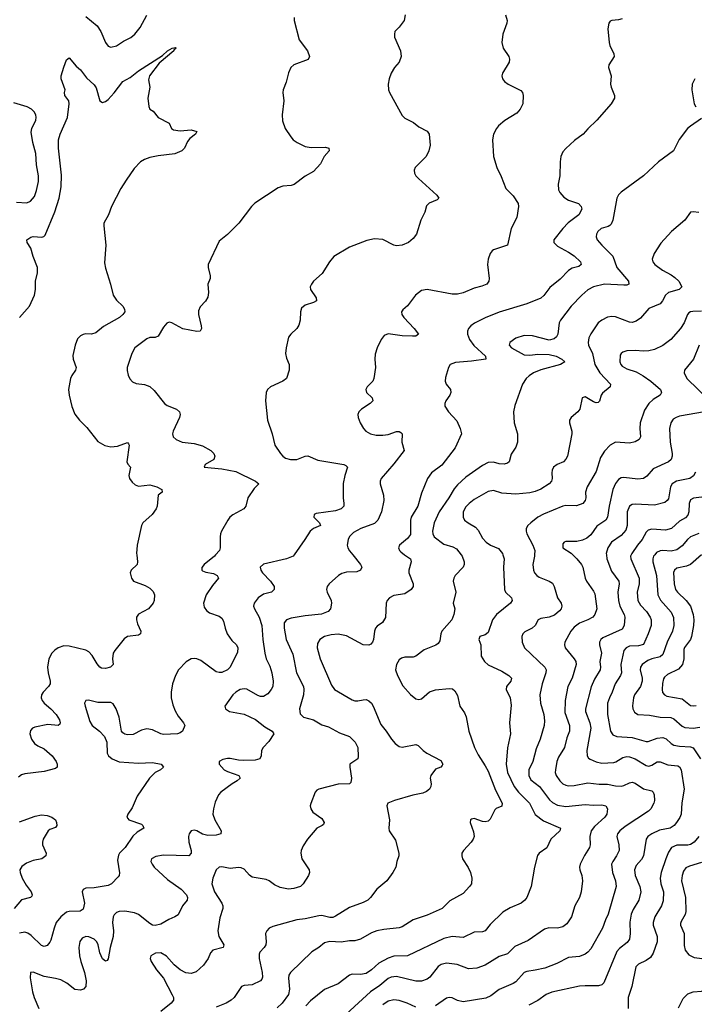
# Model space of a CAD drawing. Header units: inches. Extents: x 990586 to 1117858, y 769490 to 892071.
# Tile 186 of 248: x 1051512 to 1056377, y 856761 to 863855. Entities that reach past the tile are written whole.
import ezdxf

# ---------------------------------------------------------------- set-up
doc = ezdxf.new("R2010")
doc.units = ezdxf.units.IN
doc.header["$MEASUREMENT"] = 0
doc.layers.add('B0855', color=7, linetype='Continuous')
doc.layers.add('B0856', color=7, linetype='Continuous')

msp = doc.modelspace()

# ---------------------------------------------------------------- linework, layer by layer
at = {"layer": 'B0855', "color": 6}
for points, elevation in [([(1052356, 860000), (1052361.4, 859950), (1052359, 859930), (1052315.9, 859890), (1052309.1, 859870), (1052318.7, 859830), (1052333.8, 859810), (1052417.9, 859777.9), (1052450, 859759.4), (1052475, 859735), (1052485, 859710), (1052481.2, 859670), (1052474.1, 859650), (1052440.4, 859610), (1052370, 859572.2), (1052355, 859550), (1052354.6, 859530), (1052361.4, 859501.4), (1052385.9, 859450), (1052384.2, 859430), (1052370, 859421.6), (1052290, 859411.3), (1052265, 859395), (1052198.3, 859310), (1052187.5, 859290), (1052180.8, 859250), (1052186.2, 859210), (1052167.9, 859190), (1052130, 859179.3), (1052102.8, 859182.8), (1052090, 859189.9), (1052070, 859214.8), (1052034.9, 859274.9), (1052010, 859301.2), (1051990, 859311.6), (1051870, 859341.5), (1051830, 859342.6), (1051790, 859330), (1051766.4, 859313.6), (1051744.2, 859290), (1051721.8, 859250), (1051713.5, 859190), (1051717.4, 859150), (1051732.5, 859090), (1051731.5, 859070), (1051720.9, 859050), (1051681.5, 859010), (1051669.1, 858990), (1051667.1, 858970), (1051673.8, 858950), (1051689, 858930), (1051737.4, 858890), (1051774.3, 858850), (1051798.7, 858810), (1051804.5, 858790), (1051801.3, 858778.7), (1051790.5, 858769.5), (1051715.9, 858775.9), (1051622.5, 858757.5), (1051605.3, 858750), (1051590, 858734.2), (1051584.9, 858710), (1051598.1, 858670), (1051620, 858640), (1051642.9, 858622.9), (1051690, 858601.5), (1051746.5, 858550), (1051775, 858510), (1051782.9, 858490), (1051781.5, 858470), (1051770, 858460.2), (1051690, 858437.7), (1051550, 858422.4), (1051526.1, 858413.9), (1051503.1, 858396.9)], 2500), ([(1052925.3, 860000), (1052916.3, 859990), (1052842.6, 859930), (1052826.9, 859906.9), (1052824.9, 859890), (1052830, 859885.1), (1052853.8, 859873.8), (1052910, 859864.6), (1052935.4, 859850), (1052945.5, 859830), (1052901.9, 859778.1), (1052857.9, 859710), (1052837.7, 859650), (1052842.2, 859622.2), (1052858.4, 859598.4), (1052880.7, 859580.7), (1052950, 859556.7), (1052970, 859542.3), (1052981.6, 859521.6), (1052993.5, 859470), (1053009, 859430), (1053042.5, 859382.5), (1053075.5, 859350), (1053085.9, 859330), (1053082.5, 859297.5), (1053029.5, 859190), (1053010.1, 859170), (1052970, 859152.6), (1052950, 859150.7), (1052930, 859156.6), (1052818.6, 859238.6), (1052790, 859251), (1052770, 859253.3), (1052750, 859249.8), (1052712, 859228), (1052658.2, 859170), (1052636.1, 859130), (1052614.8, 859070), (1052603.6, 859010), (1052604.6, 858970), (1052617.5, 858917.5), (1052634.6, 858874.6), (1052656.2, 858836.2), (1052694.5, 858790), (1052703.6, 858770), (1052686.2, 858730), (1052670, 858717.8), (1052650, 858710.6), (1052550, 858704.9), (1052530, 858709.4), (1052470, 858739), (1052430, 858745.8), (1052390, 858735.2), (1052330, 858704.8), (1052290, 858701.3), (1052270, 858706.5), (1052256.1, 858716.1), (1052246.7, 858730), (1052229.7, 858830), (1052209, 858890), (1052186.3, 858926.3), (1052170, 858935.3), (1052076.3, 858936.3), (1052008.8, 858951.2), (1051988.4, 858950), (1051980.6, 858930), (1051983.7, 858910), (1052017.3, 858797.3), (1052034.5, 858770), (1052088.2, 858728.2), (1052123.6, 858690), (1052140.1, 858650), (1052143.2, 858570), (1052152.2, 858550), (1052179.2, 858530), (1052230, 858507.6), (1052370, 858497.9), (1052470, 858503.5), (1052533.1, 858490), (1052550.4, 858470.4), (1052528, 858450), (1052489, 858430), (1052448.2, 858390), (1052360.6, 858259.4), (1052324.3, 858175.7), (1052292.1, 858130), (1052285.7, 858110), (1052300.2, 858090), (1052390, 858058.5), (1052401.5, 858050), (1052407.8, 858030), (1052359.6, 858000.4), (1052328.2, 857971.8), (1052272.4, 857890), (1052231.7, 857850), (1052224.1, 857835.9), (1052218.6, 857798.6), (1052231.8, 857708.2), (1052230.7, 857690), (1052221.7, 857678.3), (1052174.8, 857630), (1052150, 857616.3), (1052050, 857599.2), (1051990, 857596.5), (1051971.1, 857588.9), (1051963.5, 857570), (1051978.6, 857490), (1051970, 857445.7), (1051948.7, 857431.3), (1051870, 857430.5), (1051850, 857425), (1051809.4, 857390), (1051776.4, 857350), (1051760.1, 857310), (1051736.9, 857223.1), (1051730, 857207.9), (1051710, 857185.3), (1051690, 857178.4), (1051670, 857184.5), (1051595.4, 857255.4), (1051570, 857272.6), (1051550, 857279.6), (1051510, 857273.6)], 2600), ([(1053491.8, 860000), (1053484.8, 859990), (1053437.3, 859970), (1053270, 859931.6), (1053246.9, 859910), (1053250.5, 859890), (1053263.3, 859870), (1053321.6, 859810), (1053346.3, 859770), (1053347.5, 859750), (1053329.2, 859730.8), (1053270, 859715.9), (1053231, 859690), (1053202.3, 859650), (1053198.3, 859630), (1053204.9, 859610), (1053239.7, 859550), (1053258, 859490), (1053265.3, 859390), (1053279.6, 859290), (1053289.5, 859249.5), (1053316.5, 859196.5), (1053331.6, 859148.4), (1053341.1, 859090), (1053336.8, 859050), (1053326.7, 859030), (1053301.1, 858998.9), (1053270, 858979.7), (1053250, 858979.3), (1053230, 858986.1), (1053150, 859031.8), (1053130, 859035), (1053103, 859030), (1053070, 859010.7), (1053049.2, 858990.8), (1052991.7, 858910), (1052995.7, 858890), (1053026.1, 858870), (1053130, 858852.3), (1053213.2, 858813.2), (1053280.3, 858760.3), (1053332.3, 858730), (1053344.4, 858710), (1053310, 858653.6), (1053267.8, 858610), (1053256.6, 858590), (1053253.4, 858550), (1053245.2, 858530), (1053210, 858519.6), (1053123.4, 858516.6), (1053090, 858519), (1053030, 858532.2), (1053010, 858531.8), (1052976.5, 858523.5), (1052951.7, 858510), (1052950.4, 858490), (1052987.8, 858450), (1053010, 858437.6), (1053093.5, 858410), (1053101.9, 858390), (1053081.1, 858370), (1053045.4, 858350), (1052963.8, 858290), (1052945.7, 858270), (1052922.8, 858217.2), (1052909.5, 858170), (1052905.5, 858130), (1052919.9, 858090), (1052966, 858010), (1052963.2, 857990), (1052930, 857980.4), (1052870, 857977.4), (1052830, 857987), (1052790, 858009.7), (1052770, 858014.4), (1052750, 858010.8), (1052733.6, 857990), (1052728.9, 857970), (1052732, 857930), (1052750.1, 857869.9), (1052750, 857849), (1052731.8, 857830), (1052550, 857834.8), (1052495, 857825), (1052463.6, 857810), (1052458.9, 857790), (1052466.5, 857770), (1052481.8, 857750), (1052578.9, 857658.9), (1052676.8, 857590), (1052716.3, 857550), (1052723.2, 857530), (1052719.1, 857510), (1052685.3, 857470), (1052654, 857406), (1052631.7, 857390), (1052587.4, 857372.6), (1052530, 857339.1), (1052490, 857328.2), (1052470, 857332.1), (1052450, 857342.6), (1052370, 857406.8), (1052340.7, 857420.7), (1052270, 857432.9), (1052230.4, 857429.6), (1052210, 857421.1), (1052193.6, 857406.4), (1052186, 857390), (1052182.4, 857350), (1052189.2, 857290), (1052186.6, 857250), (1052163.9, 857170), (1052151.4, 857088.6), (1052142.7, 857077.3), (1052130, 857070.9), (1052110, 857088.1), (1052090.6, 857130.6), (1052077.7, 857190), (1052068.6, 857210), (1052050, 857230.2), (1052010, 857247.2), (1051990, 857248.4), (1051962.9, 857237.1), (1051946.4, 857213.6), (1051938.8, 857170), (1051943, 857110), (1051952.2, 857070), (1051980.4, 856990), (1051992.9, 856930), (1051989.8, 856890.2), (1051973.3, 856870), (1051950, 856861.5), (1051910, 856867.1), (1051852.6, 856912.6), (1051810, 856936.3), (1051770, 856947.9), (1051690, 856961.2), (1051610, 856992.1), (1051590.1, 856989.9), (1051588.5, 856951.5), (1051605.9, 856850), (1051617.1, 856810), (1051650.2, 856730)], 2700), ([(1053913.6, 860000), (1053970.5, 859930), (1053979.5, 859910), (1053970.2, 859890), (1053944.1, 859875.9), (1053870, 859873.9), (1053835.2, 859864.8), (1053812.4, 859850), (1053745.2, 859790), (1053730.5, 859770), (1053724.7, 859750), (1053728.7, 859730), (1053758.7, 859670), (1053761.5, 859650), (1053753.3, 859610), (1053737.5, 859590), (1053688.9, 859571.1), (1053570, 859560.6), (1053470, 859542.8), (1053435.6, 859530), (1053420.2, 859510), (1053420.1, 859470), (1053434.5, 859390), (1053483.2, 859283.2), (1053508.8, 859150), (1053559.1, 859050), (1053562.2, 859030), (1053559, 858990), (1053529.8, 858890), (1053534.5, 858854.5), (1053557.9, 858830), (1053630, 858810), (1053690, 858774.4), (1053739.4, 858759.4), (1053817.8, 858717.8), (1053890, 858690.5), (1053930.8, 858650), (1053950.1, 858610), (1053953.1, 858546.9), (1053950.8, 858529.2), (1053894.3, 858490), (1053893.3, 858470), (1053904.4, 858390), (1053901.4, 858358.6), (1053891.8, 858348.2), (1053810, 858345.8), (1053668.5, 858311.5), (1053655.3, 858304.7), (1053642, 858290), (1053611.5, 858208.5), (1053606.9, 858190), (1053610.7, 858170), (1053626.3, 858146.3), (1053690, 858100.1), (1053708.7, 858070), (1053703, 858057), (1053693.6, 858050), (1053655, 858030), (1053588.8, 857951.2), (1053557.3, 857902.7), (1053542.6, 857870), (1053538.9, 857850), (1053546.1, 857810), (1053599.5, 857730), (1053602.6, 857710), (1053595.9, 857690), (1053556.8, 857630), (1053536.3, 857610), (1053490, 857595.2), (1053450, 857589.9), (1053390, 857602.9), (1053350, 857620.7), (1053311, 857650), (1053290, 857659.7), (1053190, 857677.8), (1053170, 857690.4), (1053130, 857733.4), (1053110, 857743.4), (1053090, 857745.8), (1053030, 857738.6), (1052969.8, 857750.2), (1052950, 857748.6), (1052930, 857730.8), (1052904, 857670), (1052897.4, 857630), (1052918.1, 857570), (1052969.6, 857490), (1052976.5, 857470), (1052976.5, 857450), (1052956, 857384), (1052941.7, 857290), (1052947.3, 857250), (1052984.5, 857190), (1052978.5, 857170), (1052905.5, 857150), (1052888.5, 857131.5), (1052870.5, 857090), (1052836.9, 857043.1), (1052784.3, 856995.7), (1052750, 856982.3), (1052710, 856987.3), (1052670, 857010.1), (1052625.5, 857045.5), (1052570, 857106.5), (1052530, 857131.2), (1052491.1, 857128.9), (1052458, 857110), (1052453.7, 857090), (1052461, 857070), (1052499.2, 857010), (1052549.5, 856949.5), (1052612.9, 856830), (1052620.4, 856810), (1052621.2, 856790), (1052605.7, 856770), (1052531.3, 856710)], 2800), ([(1054287.9, 860000), (1054329.5, 859969.5), (1054335, 859950), (1054318.2, 859890), (1054317.8, 859870), (1054349.2, 859790), (1054348.9, 859770), (1054334.6, 859750), (1054290, 859719), (1054210, 859707), (1054178.3, 859690), (1054161.6, 859670), (1054155.1, 859650), (1054150, 859548.5), (1054129.1, 859510.9), (1054090, 859486.4), (1054077.3, 859470), (1054070.7, 859449.3), (1054063.9, 859390), (1054057.5, 859370), (1054045.3, 859354.7), (1054030, 859347.4), (1053990, 859350.7), (1053870, 859416.2), (1053810, 859428.4), (1053758.1, 859421.9), (1053710, 859409.7), (1053676.3, 859390), (1053658.8, 859361.2), (1053656.6, 859330), (1053679, 859250), (1053760.9, 859060.9), (1053782.4, 859030), (1053910, 858954.7), (1053930, 858947.6), (1053950, 858947), (1053990, 858955.7), (1054010, 858955.8), (1054030, 858948.5), (1054049.5, 858929.5), (1054060.7, 858910), (1054116.7, 858776.7), (1054155.9, 858730), (1054192.4, 858670), (1054219.4, 858639.4), (1054250, 858618.4), (1054270, 858614.2), (1054370, 858632.1), (1054385.5, 858625.5), (1054421.3, 858590), (1054449.1, 858570), (1054550, 858518), (1054563.1, 858490), (1054559.7, 858480.3), (1054550.2, 858470), (1054510, 858456), (1054477.9, 858410), (1054473.4, 858390), (1054479.7, 858350), (1054477.7, 858330), (1054466.7, 858310), (1054446.6, 858293.4), (1054418.5, 858281.5), (1054346.9, 858266.9), (1054215, 858230), (1054166.2, 858210), (1054160.4, 858190), (1054178.2, 858090), (1054173.5, 858030), (1054176.3, 858010), (1054222.3, 857942.3), (1054245.6, 857850), (1054246.2, 857830), (1054231.5, 857790), (1054223.8, 857750), (1054203.8, 857710), (1054159.8, 857650), (1054087.3, 857590), (1054043.3, 857530), (1054021.9, 857510), (1053990, 857493.2), (1053890, 857459.2), (1053790, 857394.7), (1053770, 857387), (1053750, 857386.8), (1053690, 857401.3), (1053670, 857399), (1053570, 857376.9), (1053510, 857368.9), (1053338.1, 857321.9), (1053311.1, 857308.9), (1053294.7, 857290), (1053285.7, 857270), (1053289.6, 857210), (1053286.6, 857190), (1053275.7, 857170), (1053243.4, 857136.6), (1053238.2, 857121.8), (1053240.1, 857090), (1053260.9, 856990), (1053262.6, 856957.4), (1053258.1, 856941.9), (1053249.4, 856930.6), (1053190, 856901.7), (1053130, 856895.9), (1053110.8, 856889.2), (1053060.1, 856810), (1053036.3, 856790), (1053001.7, 856770), (1052930, 856741.3)], 2900), ([(1054695.5, 860000), (1054703.4, 859990), (1054718.1, 859950), (1054717.1, 859930), (1054710, 859909.9), (1054653.8, 859850), (1054642.5, 859830), (1054638.7, 859810), (1054657.3, 859730), (1054637.9, 859650), (1054650.1, 859610), (1054644.2, 859570), (1054627.7, 859530), (1054556.4, 859450), (1054548.2, 859430), (1054541.3, 859378.7), (1054530, 859359.7), (1054512.4, 859347.6), (1054430, 859313.8), (1054370, 859269.9), (1054350, 859261.7), (1054290, 859261.3), (1054264.9, 859255.1), (1054250, 859243.8), (1054230.8, 859210), (1054223.5, 859170), (1054236.7, 859130), (1054275.9, 859055.9), (1054330, 858993.9), (1054370, 858962), (1054390, 858956), (1054410, 858961.1), (1054468.6, 859011.4), (1054510, 859027.7), (1054610, 859036.6), (1054632.7, 859032.7), (1054650, 859020.2), (1054670, 858984.9), (1054686.2, 858910), (1054720.6, 858860.6), (1054732.9, 858832.9), (1054750.4, 858730), (1054791.6, 858611.6), (1054818, 858558), (1054870, 858479.9), (1054890, 858441.2), (1054943.8, 858303.8), (1054992.3, 858210), (1054990, 858187.4), (1054949.3, 858170.7), (1054938.3, 858161.7), (1054904.2, 858095.9), (1054890, 858080.5), (1054870, 858075.3), (1054850, 858078.4), (1054790, 858098.8), (1054770, 858095.8), (1054762.9, 858090), (1054759.8, 858070), (1054784.1, 858004.1), (1054789.1, 857970), (1054782.2, 857950), (1054767.1, 857930), (1054711.8, 857870), (1054701.3, 857850), (1054699.8, 857830), (1054705.4, 857810), (1054746.9, 857746.9), (1054764, 857710), (1054772.4, 857670), (1054770.1, 857630), (1054757.1, 857610), (1054710, 857560.1), (1054613.2, 857506.8), (1054560.1, 857450), (1054450, 857402.7), (1054349.8, 857370.2), (1054270, 857319.5), (1054248.3, 857311.7), (1054139.1, 857300.9), (1054088, 857290), (1054050, 857276.8), (1053970, 857231), (1053930, 857218.5), (1053890, 857218.4), (1053830, 857209.4), (1053750, 857213.6), (1053710, 857202.8), (1053670, 857169.6), (1053620.2, 857139.8), (1053465.3, 856990), (1053454.1, 856970), (1053450, 856950), (1053458.4, 856870), (1053450, 856830.9), (1053405.3, 856770), (1053370, 856735.2)], 3000), ([(1054997.4, 860000), (1055005.8, 859970), (1055001, 859910), (1055008.8, 859750), (1055015.2, 859730), (1055058.2, 859690), (1055064.7, 859670), (1055051.2, 859650), (1054950, 859568.5), (1054922.3, 859530), (1054890, 859439.9), (1054870, 859423), (1054830.2, 859410), (1054823.4, 859390), (1054838.5, 859350), (1054840.4, 859270), (1054863.8, 859230), (1054890, 859207.9), (1054990, 859161.7), (1055039.5, 859130), (1055059.4, 859110), (1055054.2, 859090), (1055022.1, 859050), (1055019.3, 859030), (1055050.1, 858970), (1055056.2, 858916.2), (1055043.9, 858790), (1055052.2, 858710), (1055030.2, 858609.8), (1055021.2, 858490), (1055031.2, 858430), (1055077.3, 858330), (1055109.3, 858289.3), (1055188.5, 858210), (1055229.5, 858129.5), (1055290, 858083.9), (1055411.8, 858030), (1055406.9, 858010), (1055343.5, 857950), (1055312.7, 857887.3), (1055258.5, 857850), (1055247.1, 857832.9), (1055223.7, 857750), (1055201.1, 857610), (1055170, 857529.8), (1055156.1, 857510), (1055127.6, 857490), (1055050, 857456.7), (1054996, 857424), (1054904.5, 857335.5), (1054870, 857289.5), (1054850, 857282.2), (1054790, 857279.5), (1054710, 857241.6), (1054630, 857248.3), (1054570, 857234.3), (1054310, 857110.9), (1054210, 857107.2), (1054170, 857094.1), (1054102.5, 857057.5), (1054049.7, 857010), (1054010, 856983.6), (1053970, 856976.4), (1053910, 856979), (1053890, 856970.5), (1053810, 856909.3), (1053710, 856866.8), (1053610, 856787), (1053577, 856750)], 3100), ([(1055225.3, 860000), (1055224.9, 859990), (1055213.4, 859930), (1055217.4, 859890), (1055225.6, 859870), (1055241.1, 859850), (1055257.7, 859837.7), (1055330.6, 859810.6), (1055354.2, 859794.2), (1055367.3, 859770), (1055390.6, 859690.6), (1055416.4, 859650), (1055422.1, 859630), (1055416.6, 859610), (1055404.9, 859595.1), (1055370, 859565), (1055330, 859549.3), (1055270, 859541.6), (1055252.4, 859530), (1055230.2, 859489.8), (1055207.9, 859472.1), (1055155.3, 859444.7), (1055141, 859430), (1055134.1, 859410), (1055135.5, 859370), (1055153.7, 859330), (1055298.3, 859190), (1055308.7, 859170), (1055306.5, 859150), (1055279, 859070), (1055262.5, 858990), (1055267, 858930), (1055293.2, 858850), (1055296.8, 858803.2), (1055293.8, 858770), (1055265.3, 858670), (1055237.4, 858602.6), (1055212.2, 858510), (1055184, 858450), (1055182.9, 858410), (1055198.6, 858378.6), (1055261.1, 858330), (1055333.9, 858233.9), (1055355.1, 858215.1), (1055390, 858196.8), (1055450, 858186.3), (1055590, 858199.9), (1055650, 858195), (1055710, 858197.1), (1055738.8, 858190), (1055751.9, 858170), (1055746.5, 858130), (1055732.2, 858110), (1055658, 858042), (1055634.1, 858010), (1055623.2, 857970), (1055626.5, 857910), (1055620.2, 857890), (1055586, 857834), (1055554.3, 857770), (1055549.2, 857750), (1055550.5, 857730), (1055565.3, 857690), (1055571, 857650), (1055561, 857570), (1055549.8, 857530.2), (1055515.7, 857470), (1055491.6, 857390), (1055458.9, 857341.1), (1055430, 857318.2), (1055390, 857310), (1055328.7, 857311.3), (1055297.5, 857302.5), (1055179.3, 857220.7), (1055083.2, 857176.8), (1055030, 857124.2), (1054970, 857104.4), (1054870, 857043.4), (1054810, 857021.8), (1054750, 857015.9), (1054666.6, 857046.6), (1054590, 857056.1), (1054552.9, 857047.1), (1054530, 857034), (1054470, 856957.2), (1054450, 856942.8), (1054410, 856928), (1054370, 856926.8), (1054230, 856961), (1054190, 856956.9), (1054170, 856946.7), (1054110, 856896.2), (1054041.9, 856850), (1053810, 856637.8)], 3200), ([(1055501, 860000), (1055530.6, 859970.6), (1055563.2, 859930), (1055572.8, 859910), (1055591, 859831), (1055599.8, 859810), (1055650, 859738.2), (1055658.9, 859718.9), (1055675, 859610), (1055660.5, 859570), (1055644.6, 859550), (1055610, 859531.1), (1055550, 859507.6), (1055510, 859479.1), (1055486.2, 859450), (1055443.9, 859370), (1055440.7, 859350), (1055445.3, 859330), (1055511.1, 859250), (1055523.6, 859230), (1055526, 859210), (1055496.3, 859110), (1055466.2, 859050), (1055445.8, 858950), (1055444.5, 858864.5), (1055476.4, 858770), (1055476.5, 858730), (1055458.2, 858681.8), (1055440.4, 858610), (1055398.2, 858541.8), (1055385.3, 858510), (1055375.3, 858450), (1055374.7, 858430), (1055381, 858410), (1055407.9, 858370), (1055428.5, 858350), (1055450, 858339.1), (1055470, 858335.1), (1055510, 858336.9), (1055610, 858357.3), (1055690, 858347.9), (1055750, 858346.6), (1055810, 858334.3), (1055850, 858332.6), (1055870, 858337.2), (1055910, 858357.2), (1055930, 858360.6), (1055950, 858353.2), (1056010, 858313.7), (1056070, 858298.6), (1056080.8, 858290), (1056088.2, 858270), (1056089.4, 858230), (1056084.8, 858210), (1056063.4, 858170), (1056047.9, 858152.1), (1055878.2, 858041.8), (1055839.1, 858010), (1055823.8, 857990), (1055818.4, 857970), (1055833.8, 857910), (1055834.4, 857870), (1055816.9, 857830), (1055789.1, 857790), (1055780.5, 857770), (1055788.1, 857710), (1055810, 857650), (1055814.7, 857610), (1055756.1, 857410), (1055736.6, 857370), (1055715.9, 857310), (1055630, 857161.2), (1055610, 857137.4), (1055590, 857122.1), (1055550, 857105.7), (1055470, 857098.2), (1055385.2, 857054.8), (1055298.4, 857021.6), (1055230, 857005.6), (1055170, 856998.2), (1055150, 856991), (1055090, 856922.6), (1055070, 856910.1), (1054970, 856867.7), (1054910, 856823), (1054874.8, 856805.2), (1054710, 856779.5), (1054670, 856789.3), (1054630, 856807.9), (1054610, 856810.8), (1054590, 856804.8), (1054510, 856750.9)], 3300), ([(1055743.4, 860000), (1055747.3, 859970), (1055781.1, 859881.1), (1055832.3, 859810), (1055834.8, 859790), (1055826.8, 859730), (1055831, 859670), (1055840.5, 859630), (1055870.5, 859570), (1055875.3, 859550), (1055871.6, 859490), (1055856, 859464), (1055718.2, 859401.8), (1055702.4, 859390), (1055692.7, 859370), (1055693.3, 859350), (1055707.2, 859290), (1055696, 859230), (1055700.7, 859190), (1055698.4, 859170), (1055657.4, 859102.6), (1055632.9, 859047.1), (1055592.3, 858890), (1055592.5, 858870), (1055624.7, 858790), (1055631.7, 858750), (1055602.6, 858590), (1055604.9, 858550), (1055614.5, 858534.5), (1055626.1, 858526.1), (1055670, 858507), (1055710, 858497.7), (1055796.3, 858503.7), (1055811.4, 858508.6), (1055860.8, 858539.2), (1055890, 858545.7), (1055910, 858543.4), (1055950, 858528.8), (1056030, 858481.1), (1056050, 858477.5), (1056070, 858483), (1056110, 858506.9), (1056130, 858508.1), (1056186.4, 858486.4), (1056257.9, 858477.9), (1056271.5, 858471.5), (1056281.5, 858450), (1056303.1, 858310), (1056288.4, 858211.6), (1056282.9, 858130), (1056273.5, 858106.5), (1056249.1, 858070), (1056231.1, 858048.9), (1056204.1, 858030), (1056125.6, 858014.4), (1056072, 857990), (1056042.2, 857970), (1056030, 857950), (1056011.7, 857830), (1055996.8, 857803.2), (1055959.1, 857760.9), (1055946.3, 857730), (1055950, 857690), (1055985.3, 857610), (1055991.4, 857570), (1055977.8, 857510), (1055937.1, 857442.9), (1055922.6, 857410), (1055913.3, 857353.3), (1055915.8, 857270), (1055909.3, 857230.7), (1055893.7, 857206.3), (1055837, 857163), (1055819, 857141), (1055724, 856916), (1055710, 856902), (1055686.9, 856893.1), (1055590, 856894.6), (1055550, 856890.9), (1055350, 856849.4), (1055310, 856830.5), (1055250, 856787.3), (1055185, 856755)], 3400), ([(1055921.6, 860000), (1055917.6, 859990), (1055918.8, 859970), (1055979.5, 859830), (1055979.7, 859790), (1055965.9, 859730), (1055970.6, 859670), (1055990, 859636.5), (1056032.7, 859590), (1056059.4, 859550), (1056066, 859530), (1056066, 859490), (1056045.4, 859430), (1056010, 859354), (1055975.2, 859344.8), (1055910, 859340.6), (1055885.7, 859330), (1055869.2, 859310), (1055848.2, 859210), (1055851.9, 859148.1), (1055845.1, 859130), (1055805.5, 859070), (1055785.8, 859010), (1055764.6, 858970), (1055751.8, 858930), (1055750.2, 858850), (1055773.9, 858730), (1055790, 858702.9), (1055819.3, 858690), (1055930, 858682.2), (1056030, 858655.2), (1056045.2, 858654.8), (1056110, 858678), (1056150, 858683.6), (1056174.6, 858674.6), (1056210, 858641), (1056230, 858629.1), (1056270, 858619.6), (1056350, 858615.2), (1056368.2, 858608.2), (1056421.1, 858530)], 3500), ([(1056092.1, 860000), (1056083.4, 859990), (1056077.1, 859970), (1056077.3, 859950), (1056104.1, 859850), (1056113, 859710), (1056132.2, 859672.2), (1056210, 859587.2), (1056226.9, 859547), (1056230.6, 859490), (1056219.4, 859450), (1056182, 859370), (1056150, 859281.3), (1056130, 859264.7), (1056070, 859249.5), (1056042.9, 859237.1), (1056002.1, 859210), (1055989.4, 859190.6), (1055987.8, 859170), (1056001.5, 859110), (1056001.8, 859090), (1055989.7, 859050.3), (1055946.5, 858990), (1055938.8, 858970), (1055931.8, 858911.8), (1055934.6, 858890), (1055946.4, 858866.4), (1055970, 858849.8), (1056055, 858845), (1056130.8, 858830.8), (1056207.4, 858827.4), (1056230, 858818), (1056290, 858765.1), (1056310, 858754.8), (1056370, 858749.5), (1056416.6, 858756.6)], 3600), ([(1056429.5, 860000), (1056350, 859930.6), (1056321.7, 859918.3), (1056250, 859902.3), (1056233.4, 859890), (1056227, 859873), (1056231.3, 859790), (1056240.5, 859750), (1056255.5, 859730), (1056319.3, 859670), (1056348.7, 859628.7), (1056368.3, 859570), (1056373, 859530), (1056371.3, 859491.3), (1056357.8, 859410), (1056349, 859390), (1056307.6, 859332.4), (1056302.5, 859317.5), (1056301.9, 859250), (1056292, 859210), (1056264, 859176), (1056183.3, 859136.7), (1056161.6, 859118.4), (1056154.5, 859105.5), (1056147.8, 859072.2), (1056144.5, 859030), (1056148.1, 859008.1), (1056161.3, 858990), (1056180, 858980), (1056290, 858961.5), (1056350, 858914.2), (1056370, 858911), (1056390, 858914)], 3700), ([(1051510, 858075.5), (1051622.9, 858117.1), (1051670, 858124.9), (1051710, 858120.6), (1051744, 858110), (1051770.1, 858090), (1051778.9, 858070), (1051780.1, 858050), (1051770, 858034.4), (1051730, 858021), (1051716.8, 858010), (1051681.1, 857950), (1051675.8, 857930), (1051677.6, 857910), (1051704.2, 857850), (1051700.1, 857830), (1051671.8, 857810), (1051610, 857796.9), (1051561.8, 857778.2), (1051526.8, 857753.2), (1051514.4, 857730), (1051514.7, 857710), (1051529.7, 857669.7), (1051558.9, 857618.9), (1051595.7, 857570), (1051603.1, 857550), (1051599.5, 857540.5), (1051590, 857529.6), (1051525.9, 857514.1), (1051472.1, 857450)], 2500), ([(1056409.8, 857970.2), (1056375.1, 857930), (1056350, 857913), (1056330, 857907.6), (1056250, 857907.6), (1056212.6, 857890), (1056190, 857856.4), (1056171.1, 857808.9), (1056139.2, 857710), (1056130.8, 857670), (1056135.8, 857630), (1056154.7, 857570), (1056152.6, 857507.4), (1056141.5, 857470), (1056092.6, 857390), (1056079.7, 857350), (1056081, 857330), (1056108.6, 857250), (1056108.5, 857210), (1056081, 857130), (1056061.1, 857098.9), (1056030, 857076), (1055973.8, 857050), (1055955.9, 857030), (1055925.9, 856890), (1055900.8, 856810), (1055900.7, 856730)], 3500), ([(1056430, 857782.8), (1056342.9, 857757.1), (1056316.5, 857743.5), (1056299.8, 857720.2), (1056288.7, 857690), (1056285, 857650), (1056313.1, 857530), (1056316.6, 857430), (1056312.3, 857407.7), (1056281.6, 857358.4), (1056277.4, 857342.6), (1056277.9, 857330), (1056304, 857270), (1056304.5, 857184.5), (1056310.7, 857150), (1056336.6, 857116.6), (1056377.2, 857097.2), (1056470, 857086.5)], 3600), ([(1056264, 856736), (1056297.6, 856802.4), (1056330, 856835.2), (1056370, 856849.8), (1056430, 856854.3), (1056510, 856878.9), (1056530, 856879.4), (1056558, 856870), (1056588.5, 856848.5), (1056632.6, 856792.6), (1056654.3, 856774.3), (1056790, 856688)], 3500), ([(1054370, 856740.3), (1054307.4, 856770), (1054250, 856789.3), (1054210, 856792.7), (1054170, 856782.5), (1054130, 856756.4)], 3300)]:
    msp.add_lwpolyline(points, dxfattribs=dict(at, elevation=elevation))
at = {"layer": 'B0856', "color": 6}
for points, elevation in [([(1051990, 863877.1), (1052071, 863810), (1052098.2, 863770), (1052130, 863689.6), (1052150, 863664.9), (1052170, 863656.6), (1052210, 863665.6), (1052259.9, 863700.1), (1052312.8, 863727.2), (1052342.3, 863750), (1052381.7, 863798.3), (1052430, 863887.1)], 2600), ([(1053492.2, 863870), (1053492.6, 863850), (1053527.5, 863710), (1053587.8, 863630), (1053602.9, 863590), (1053592.1, 863567.9), (1053490, 863530.6), (1053468.5, 863511.5), (1053450, 863471.2), (1053434.3, 863405.7), (1053412.6, 863350), (1053410.8, 863330), (1053417.7, 863270), (1053405.2, 863170), (1053406.5, 863126.5), (1053426.4, 863070), (1053467.6, 863010), (1053484.5, 862990), (1053513.8, 862970), (1053570, 862941.5), (1053615.3, 862935.3), (1053716.8, 862936.8), (1053742.4, 862930), (1053743.5, 862910), (1053708.1, 862870), (1053682.4, 862817.6), (1053630, 862761.4), (1053571.5, 862728.5), (1053492.6, 862667.4), (1053470, 862659.3), (1053410, 862654.4), (1053376.3, 862643.7), (1053206.9, 862533.1), (1053184.3, 862510), (1053092.1, 862388), (1053011.6, 862308.4), (1052950, 862258.5), (1052871.8, 862090), (1052870.9, 862070), (1052886.2, 862010), (1052885.2, 861990), (1052870.2, 861949.8), (1052874.8, 861890), (1052870, 861856.3), (1052852.9, 861827.1), (1052814, 861786), (1052801.9, 861758.1), (1052800.8, 861730), (1052821.1, 861650), (1052822.3, 861630), (1052814.5, 861610), (1052790.5, 861609.5), (1052690, 861628.3), (1052608.7, 861671.3), (1052590, 861675.4), (1052572.4, 861667.6), (1052550, 861639.8), (1052510, 861573.7), (1052490, 861565.4), (1052450, 861564.2), (1052430, 861554.8), (1052342.1, 861490), (1052320.2, 861450), (1052288.5, 861348.5), (1052286.3, 861326.3), (1052293.8, 861293.8), (1052307.5, 861267.5), (1052326.8, 861246.8), (1052353.1, 861233.1), (1052413.6, 861226.4), (1052450, 861212.4), (1052482.8, 861182.8), (1052556, 861090), (1052576.3, 861076.3), (1052643.9, 861050), (1052665, 861030), (1052668.8, 861010), (1052664.8, 860990), (1052619.8, 860890), (1052613.9, 860870), (1052618, 860850), (1052640.5, 860830), (1052684.7, 860810), (1052770, 860800.3), (1052830, 860784.2), (1052890, 860751.4), (1052912.6, 860730), (1052919.2, 860710), (1052913, 860687), (1052849.3, 860650), (1052842.7, 860630), (1052970, 860618.6), (1053070, 860599.5), (1053212.6, 860530), (1053236.5, 860510), (1053203.9, 860476.1), (1053157.3, 860410), (1053143.6, 860350), (1053129.1, 860330.9), (1053050, 860288.4), (1053026.9, 860270), (1053012.5, 860250), (1052967.8, 860170), (1052961, 860150), (1052957, 860130), (1052959, 860050), (1052952.3, 860030), (1052925.3, 860000)], 2600), ([(1054293.1, 863890), (1054284.3, 863850), (1054250, 863800.4), (1054217.1, 863770), (1054214.9, 863750), (1054214.9, 863730), (1054259.1, 863630), (1054263.5, 863590), (1054247.8, 863550), (1054215.8, 863510), (1054191.7, 863470), (1054176.8, 863430), (1054170.2, 863390), (1054172.7, 863350), (1054179, 863330), (1054270, 863165.8), (1054290, 863146.7), (1054353.4, 863113.4), (1054390, 863082.9), (1054450, 863052.7), (1054465, 863030), (1054472.5, 862950), (1054463.6, 862910), (1054442.5, 862870), (1054364.6, 862790), (1054357.8, 862770), (1054359.8, 862750), (1054370.1, 862730), (1054388.7, 862710), (1054520.7, 862590), (1054534.1, 862570), (1054522.5, 862557.6), (1054465.7, 862534.3), (1054446.7, 862513.3), (1054432.9, 862467.1), (1054405.3, 862410), (1054372.8, 862310), (1054350, 862278.5), (1054315.2, 862250), (1054270, 862229.9), (1054230, 862225.7), (1054210, 862231), (1054130, 862270.9), (1054070, 862275.4), (1054015.1, 862264.9), (1053890, 862217), (1053778.4, 862150), (1053746.8, 862110), (1053693.9, 862026.1), (1053631.6, 861970), (1053615.5, 861950), (1053607.9, 861930), (1053609.4, 861910), (1053650.1, 861850), (1053652.3, 861830), (1053630, 861817.5), (1053570, 861797.5), (1053543.5, 861776.5), (1053537.3, 861750), (1053536.1, 861690), (1053525.3, 861654.7), (1053510, 861629.2), (1053468.1, 861590), (1053451.6, 861568.4), (1053433.4, 861490), (1053428.9, 861450), (1053436.6, 861416.6), (1053455.8, 861370), (1053456, 861330), (1053436.3, 861270), (1053410.2, 861250), (1053321.9, 861210), (1053299.2, 861190), (1053288.9, 861170), (1053284.8, 861110), (1053299.5, 860970), (1053332.2, 860870), (1053352.6, 860790), (1053392.6, 860730), (1053409.4, 860710), (1053430, 860695.1), (1053465.6, 860685.6), (1053510, 860685.1), (1053570, 860710.1), (1053590, 860712.9), (1053661.8, 860681.8), (1053850, 860649.7), (1053863.8, 860643.8), (1053875.9, 860630), (1053856.9, 860570), (1053845.9, 860514.1), (1053844.6, 860410), (1053850.8, 860370), (1053848.9, 860350), (1053840.1, 860339.9), (1053830.2, 860329.8), (1053790, 860316.2), (1053650, 860296.2), (1053636.3, 860290), (1053634.4, 860270), (1053673.2, 860230), (1053680.6, 860210), (1053630.5, 860189.5), (1053606.2, 860170), (1053569.8, 860110.2), (1053491.8, 860000)], 2700), ([(1055016, 863890), (1055027.3, 863850), (1055026.3, 863830), (1054997.1, 863750), (1054990.2, 863690), (1054998.5, 863650), (1055038.5, 863590), (1055044.8, 863570), (1055042.3, 863550), (1054993.1, 863470), (1054990.2, 863450), (1054995, 863430), (1055009.3, 863410), (1055035.2, 863390), (1055125.1, 863345.1), (1055137.8, 863330), (1055142.4, 863310), (1055140.4, 863250), (1055121.9, 863210), (1055097.3, 863182.7), (1055010, 863129.1), (1054964.6, 863090), (1054949.6, 863070), (1054930.1, 863030), (1054922.7, 862990), (1054928.6, 862870), (1054953.3, 862790), (1054984.7, 862724.7), (1055018, 862638), (1055070, 862586.7), (1055105.9, 862530), (1055108.8, 862510), (1055098.1, 862430), (1055057, 862350), (1055030, 862230.9), (1054930, 862198), (1054918.4, 862190), (1054904.6, 862170), (1054891.4, 862130), (1054886.5, 862090), (1054898.2, 861990), (1054895.1, 861970), (1054880.5, 861950), (1054845.6, 861934.5), (1054790, 861919.5), (1054710, 861888), (1054670, 861877.1), (1054630, 861878), (1054450, 861910.6), (1054410, 861903.6), (1054365.8, 861870), (1054310, 861792.3), (1054275.5, 861764.5), (1054265.4, 861750), (1054268.4, 861730), (1054281.6, 861710), (1054357.4, 861630), (1054388.9, 861590), (1054370, 861576), (1054346.2, 861573.8), (1054270, 861576.7), (1054168.6, 861591.4), (1054141, 861579), (1054119, 861550), (1054090.9, 861490), (1054075.8, 861444.2), (1054073.6, 861410), (1054079.3, 861350), (1054067.3, 861270), (1054059.3, 861250), (1054017, 861210), (1054007.8, 861190), (1054013.9, 861170), (1054054.6, 861130), (1054058.9, 861110), (1054039.2, 861090), (1053978.1, 861050), (1053958.1, 861030), (1053951.5, 861010), (1053952.8, 860990), (1053968.8, 860950), (1053992.1, 860910), (1054009.4, 860889.4), (1054041.8, 860870), (1054082.4, 860862.4), (1054130, 860860.9), (1054170, 860867.2), (1054230, 860887.9), (1054248.5, 860888.5), (1054261.7, 860881.8), (1054270.5, 860870), (1054268.9, 860810), (1054284.8, 860750), (1054210, 860654.1), (1054118.9, 860550), (1054111.7, 860530), (1054110.8, 860510), (1054134.9, 860430), (1054137.1, 860390), (1054122.5, 860310), (1054094.6, 860250), (1054070, 860225.5), (1053971.5, 860188.5), (1053919.5, 860160.5), (1053890, 860131.2), (1053880.5, 860110), (1053875, 860070), (1053878.8, 860050), (1053890, 860029), (1053913.6, 860000)], 2800), ([(1055858.1, 863861.9), (1055830, 863853.8), (1055782, 863850), (1055770, 863844.4), (1055759.7, 863830), (1055753.2, 863790), (1055762.7, 863690), (1055768.5, 863668.5), (1055797.8, 863610), (1055798.3, 863590), (1055761.6, 863530), (1055758.7, 863510), (1055776.6, 863450), (1055773.7, 863390), (1055777.4, 863370), (1055801, 863310), (1055800.9, 863290), (1055777.5, 863250), (1055675.3, 863130), (1055610.5, 863069.5), (1055575.8, 863030), (1055514.3, 862985.7), (1055450, 862927.2), (1055430, 862902.9), (1055415.3, 862870), (1055409.7, 862830), (1055406.4, 862730), (1055396.1, 862670), (1055398.4, 862630), (1055406.5, 862610), (1055435.9, 862575.9), (1055470, 862555.5), (1055541.4, 862530), (1055561.6, 862510), (1055565.4, 862490), (1055545, 862450), (1055468.7, 862391.3), (1055429, 862351), (1055365.2, 862270), (1055363.9, 862250), (1055390, 862222.3), (1055470, 862180.7), (1055510, 862154.4), (1055555.9, 862110), (1055562.3, 862090), (1055544.3, 862075.7), (1055496.4, 862063.6), (1055470.9, 862049.1), (1055410, 861985), (1055334.8, 861925.2), (1055291.5, 861868.5), (1055270, 861849.7), (1055170, 861808.3), (1054970, 861747.3), (1054870, 861705.9), (1054792.2, 861667.8), (1054766.4, 861650), (1054748.2, 861630), (1054740.7, 861610), (1054740.7, 861590), (1054755, 861550), (1054787.7, 861507.7), (1054871.9, 861430), (1054874.5, 861410), (1054770, 861394.3), (1054654.9, 861385.1), (1054617.7, 861370), (1054605.3, 861350), (1054583.6, 861276.4), (1054580.9, 861250), (1054587.9, 861230), (1054619.6, 861190), (1054622.6, 861170), (1054614.5, 861150), (1054586.4, 861110), (1054578.2, 861090), (1054578.9, 861070), (1054604.4, 861030), (1054664.8, 860964.8), (1054689.7, 860910), (1054697.7, 860870), (1054653.5, 860770), (1054555.8, 860644.2), (1054482.8, 860590), (1054453, 860550), (1054410, 860444), (1054383.9, 860350), (1054335.3, 860270), (1054331.2, 860248.8), (1054330, 860146.4), (1054310, 860116.9), (1054252, 860070), (1054243.6, 860050), (1054250.1, 860030), (1054260.3, 860020.3), (1054287.9, 860000)], 2900), ([(1051512, 861710), (1051584, 861790), (1051618.1, 861870), (1051626.5, 861910), (1051627, 861970), (1051641.8, 862030), (1051641.6, 862070), (1051610, 862149.9), (1051593, 862210), (1051565.5, 862250), (1051563.8, 862270), (1051591.9, 862288.1), (1051610, 862291.9), (1051671.4, 862288.6), (1051686.7, 862293.3), (1051697, 862303), (1051766.8, 862470), (1051796.3, 862570), (1051810.9, 862650), (1051813.9, 862733.9), (1051792.8, 862930), (1051793.2, 862990), (1051803.4, 863030), (1051856.9, 863150), (1051869.4, 863249.4), (1051866.5, 863270), (1051836.8, 863310), (1051835.5, 863330), (1051841.4, 863350), (1051812.2, 863430), (1051812.4, 863450), (1051830, 863513), (1051850, 863564.7), (1051870, 863581), (1051919.6, 863519.6), (1051950, 863493.1), (1051995, 863435), (1052050, 863386.4), (1052063.7, 863363.7), (1052090, 863270.4), (1052110, 863257.8), (1052130, 863264.5), (1052150, 863281.1), (1052192.5, 863327.5), (1052256.9, 863410), (1052310, 863438.7), (1052370, 863486), (1052542.2, 863597.8), (1052577.6, 863630), (1052612.7, 863650), (1052635.5, 863655.5), (1052641.6, 863650), (1052624.4, 863635.6), (1052624.9, 863630), (1052517.3, 863542.7), (1052448.4, 863450), (1052440.7, 863420.7), (1052450.7, 863370), (1052437.3, 863290), (1052443.8, 863230), (1052450, 863211.3), (1052475.2, 863195.2), (1052510.2, 863150.2), (1052590.7, 863110), (1052606, 863070), (1052620.4, 863060.4), (1052670, 863055.3), (1052750, 863061.1), (1052790.7, 863050), (1052779.1, 863030), (1052740.2, 862999.8), (1052722.2, 862977.8), (1052700.3, 862930), (1052682, 862910), (1052630, 862888.5), (1052510, 862873.4), (1052450, 862861.2), (1052412.8, 862847.2), (1052383.5, 862830), (1052338.3, 862781.7), (1052280.6, 862699.4), (1052241.6, 862638.4), (1052173.6, 862510), (1052153.8, 862450), (1052119.4, 862390), (1052118, 862370), (1052132.6, 862230), (1052123.3, 862103.3), (1052130, 862065.5), (1052167.9, 861950), (1052187.2, 861870), (1052210, 861834.6), (1052256, 861790), (1052268.5, 861770), (1052271.1, 861750), (1052256.6, 861730), (1052231.2, 861710), (1052116.4, 861643.6), (1052060.8, 861599.2), (1052031.1, 861588.9), (1051990, 861591.1), (1051970, 861586.5), (1051950, 861576.1), (1051930, 861554.8), (1051911.5, 861510), (1051894.6, 861434.6), (1051897, 861410), (1051918.8, 861350), (1051914.1, 861330), (1051888.1, 861291.9), (1051879, 861270), (1051865, 861190), (1051868.4, 861150), (1051888.1, 861068.1), (1051910, 861012.8), (1051943.7, 860970), (1051996.8, 860916.8), (1052076.9, 860816.9), (1052126.7, 860786.7), (1052170, 860777.5), (1052217.1, 860782.9), (1052290, 860807.8), (1052298.1, 860798.1), (1052301.7, 860790), (1052284.8, 860670), (1052292.2, 860652.2), (1052312.2, 860630), (1052298.6, 860570), (1052303.4, 860550), (1052322.8, 860522.8), (1052344.4, 860504.4), (1052370, 860494.5), (1052450, 860503.5), (1052501.6, 860490), (1052537.1, 860470), (1052539.7, 860450), (1052511.6, 860428.4), (1052504.4, 860350), (1052497, 860330), (1052468.3, 860290), (1052400.1, 860230), (1052391.6, 860210), (1052359.5, 860070), (1052355, 860010), (1052356, 860000)], 2500), ([(1056381.2, 863430), (1056362.7, 863390), (1056358.7, 863350), (1056376.6, 863250), (1056387.9, 863227.9)], 3000), ([(1051490, 862541), (1051563.8, 862536.2), (1051590, 862547.1), (1051618.3, 862581.7), (1051634.7, 862625.3), (1051648.2, 862690), (1051648.6, 862730), (1051634.3, 862810), (1051629.3, 862890), (1051608, 862970), (1051595.2, 863044.8), (1051599.6, 863070), (1051629.7, 863130), (1051632.3, 863150), (1051628.7, 863168.7), (1051617.3, 863190), (1051596.6, 863210), (1051567.1, 863227.1), (1051470, 863255.6)], 2600), ([(1056430, 863142.8), (1056350, 863089.1), (1056328.7, 863070), (1056269.1, 862990.9), (1056227.1, 862910), (1056119.8, 862830), (1056011.7, 862730), (1055850, 862611.6), (1055830, 862592.5), (1055819.5, 862570), (1055789.5, 862410.5), (1055778.1, 862381.9), (1055769, 862371), (1055755.5, 862364.5), (1055704.8, 862350), (1055681.4, 862330), (1055671.9, 862310), (1055669.8, 862290), (1055677.2, 862270), (1055710.4, 862230), (1055790.5, 862150.5), (1055818.8, 862070), (1055902, 861970), (1055905.1, 861950), (1055890, 861943), (1055870, 861941.8), (1055730, 861950), (1055650, 861931), (1055610.4, 861909.6), (1055565.7, 861870), (1055490.3, 861790), (1055412.4, 861690), (1055403, 861670), (1055392.5, 861590), (1055382.9, 861570), (1055365.5, 861554.5), (1055330, 861546.9), (1055210, 861577.7), (1055150, 861579.1), (1055090, 861559.8), (1055046.5, 861530), (1055042.2, 861510), (1055059, 861490), (1055150, 861441.4), (1055190, 861437.2), (1055250, 861445), (1055330, 861443.8), (1055381.6, 861430), (1055421.3, 861410), (1055443, 861390), (1055411.3, 861370), (1055270, 861332), (1055216.8, 861310), (1055185.2, 861290), (1055164.5, 861270), (1055137.9, 861230), (1055083.6, 861076.4), (1055073, 861030), (1055078, 860950), (1055102.8, 860870), (1055102.8, 860810), (1055090, 860774.8), (1055056.2, 860723.8), (1055041.1, 860670), (1055030, 860660.8), (1055007.2, 860652.8), (1054970, 860655.3), (1054930, 860666.2), (1054890, 860663.7), (1054850, 860642.8), (1054730, 860559.6), (1054670, 860503.4), (1054645.7, 860474.3), (1054608.1, 860410), (1054537.9, 860310), (1054500.3, 860230), (1054489.9, 860169.9), (1054491.3, 860150), (1054500.6, 860130), (1054570, 860076), (1054636.5, 860056.5), (1054662.3, 860042.3), (1054695.5, 860000)], 3000), ([(1056410, 862465.6), (1056370, 862471.4), (1056350, 862468.3), (1056309.5, 862410.5), (1056212.8, 862330), (1056135.2, 862244.8), (1056088, 862170), (1056073.4, 862130), (1056078.3, 862110), (1056093.7, 862090), (1056147.4, 862050), (1056210, 862016.9), (1056237.3, 861997.3), (1056264.7, 861970), (1056288.4, 861930), (1056267.9, 861912.1), (1056190, 861889.5), (1056168.7, 861870), (1056148.8, 861830), (1056131.7, 861808.3), (1056050, 861773.5), (1055990, 861705.2), (1055957.8, 861682.2), (1055930, 861674.2), (1055910, 861675.2), (1055810, 861713.8), (1055783.5, 861716.5), (1055750, 861711.1), (1055710, 861691.2), (1055684.9, 861670), (1055630, 861591.9), (1055616.8, 861563.2), (1055611.4, 861530), (1055615.3, 861510), (1055642.5, 861450), (1055659.9, 861370), (1055695.6, 861310), (1055772.6, 861230), (1055769.5, 861210), (1055715.6, 861164.4), (1055705.9, 861150), (1055693.2, 861106.8), (1055683.3, 861096.7), (1055670, 861093.4), (1055650, 861101), (1055590, 861136.9), (1055569.7, 861130.3), (1055552.1, 861050), (1055536.9, 861030), (1055490.1, 860990), (1055478.3, 860970), (1055476.5, 860950), (1055494.1, 860890), (1055493.7, 860870), (1055461.7, 860710), (1055451.7, 860688.3), (1055434.6, 860670), (1055388.9, 860650), (1055362.8, 860630), (1055352.1, 860610), (1055348.7, 860590), (1055352, 860550), (1055348.3, 860530), (1055329.7, 860510), (1055270, 860473.2), (1055230, 860455.8), (1055190, 860445.5), (1055090, 860436.2), (1054990, 860443), (1054930, 860462.2), (1054890, 860456), (1054790, 860397.8), (1054753.7, 860370), (1054730, 860344), (1054711.4, 860310), (1054710.6, 860270.6), (1054720.8, 860250), (1054745.9, 860230), (1054799.7, 860199.7), (1054817.6, 860177.6), (1054850, 860119.3), (1054875.1, 860090), (1054908.6, 860068.6), (1054965.6, 860045.6), (1054994.6, 860010), (1054997.4, 860000)], 3100), ([(1056430, 861755), (1056366.4, 861753.6), (1056349.3, 861750.7), (1056337.7, 861742.3), (1056328.9, 861731.1), (1056303.1, 861670), (1056277.7, 861630), (1056207.1, 861550), (1056150, 861507), (1056090, 861479.5), (1056050, 861468.5), (1056010, 861466.4), (1055950, 861472.7), (1055890, 861468.1), (1055861.4, 861458.6), (1055849.7, 861450.3), (1055843.2, 861436.8), (1055839.5, 861390), (1055846.2, 861370), (1055857.7, 861357.7), (1055890, 861339.9), (1055958.2, 861318.2), (1056008.3, 861290), (1056063.3, 861250), (1056133.7, 861190), (1056140.1, 861170), (1056130.6, 861150), (1056081.7, 861118.3), (1056049.6, 861090.4), (1056017.8, 861042.2), (1055986.6, 860950), (1055983.9, 860910), (1055988.9, 860850), (1055979.4, 860830), (1055950, 860812.6), (1055910, 860804.3), (1055810, 860809.9), (1055770.9, 860789.1), (1055730, 860746.7), (1055699.6, 860700.4), (1055670, 860598.8), (1055605, 860490), (1055592.8, 860450), (1055595.1, 860410), (1055590.8, 860390), (1055572.2, 860370), (1055528.1, 860351.9), (1055450, 860353.6), (1055430, 860350.2), (1055290, 860293.2), (1055249.1, 860270.9), (1055197.8, 860230), (1055176.4, 860210), (1055165.7, 860190), (1055164.5, 860170), (1055169.5, 860150), (1055213.8, 860070), (1055226.7, 860030), (1055225.3, 860000)], 3200), ([(1056412.1, 861510), (1056370.3, 861410), (1056307.3, 861330), (1056304.4, 861310), (1056322.4, 861270), (1056490.3, 861110)], 3300), ([(1056451, 861030), (1056270, 860998.4), (1056245.5, 860990), (1056224.1, 860975.9), (1056206.7, 860950), (1056197.5, 860910), (1056202.8, 860810), (1056218.4, 860730), (1056218.4, 860710), (1056210, 860686.9), (1056190, 860668.2), (1056080.3, 860619.7), (1056033.7, 860566.3), (1056010, 860550.2), (1055970, 860544.8), (1055870, 860557.2), (1055850, 860554), (1055830, 860543.1), (1055810, 860514.2), (1055790.5, 860469.5), (1055762.7, 860350), (1055751, 860270), (1055738.1, 860250), (1055673.7, 860206.3), (1055630, 860143.8), (1055601.3, 860118.7), (1055570, 860105.3), (1055530, 860096.4), (1055450, 860095.5), (1055438.8, 860090), (1055430, 860077.7), (1055430.1, 860050), (1055490, 860010.9), (1055501, 860000)], 3300), ([(1056384.9, 860595.1), (1056370.9, 860569.1), (1056344.5, 860550), (1056249.8, 860530.2), (1056216.7, 860510), (1056205.9, 860490), (1056190, 860403.6), (1056182.3, 860390), (1056163.8, 860376.2), (1056090, 860357.5), (1055950, 860364), (1055930, 860361.5), (1055910.2, 860349.8), (1055893.3, 860310), (1055893.6, 860210), (1055882.8, 860177.2), (1055850, 860138.9), (1055780.8, 860090), (1055752.9, 860050), (1055742.1, 860010), (1055743.4, 860000)], 3400), ([(1056470, 860419.2), (1056372.2, 860407.8), (1056350, 860395.9), (1056339, 860370), (1056338.3, 860310), (1056330, 860285.7), (1056313.1, 860266.9), (1056270, 860241.4), (1056211.6, 860190), (1056170, 860176.5), (1056070, 860183.6), (1056043.7, 860176.3), (1056030, 860162.3), (1056001.9, 860110), (1055967.2, 860070), (1055925.5, 860010), (1055921.6, 860000)], 3500), ([(1056410, 860152.3), (1056350, 860128.9), (1056327.3, 860110), (1056290, 860065.1), (1056250, 860034.9), (1056210, 860025.5), (1056150, 860030.6), (1056130, 860027.8), (1056105, 860015), (1056092.1, 860000)], 3600)]:
    msp.add_lwpolyline(points, dxfattribs=dict(at, elevation=elevation))

doc.saveas('drawing.dxf')
